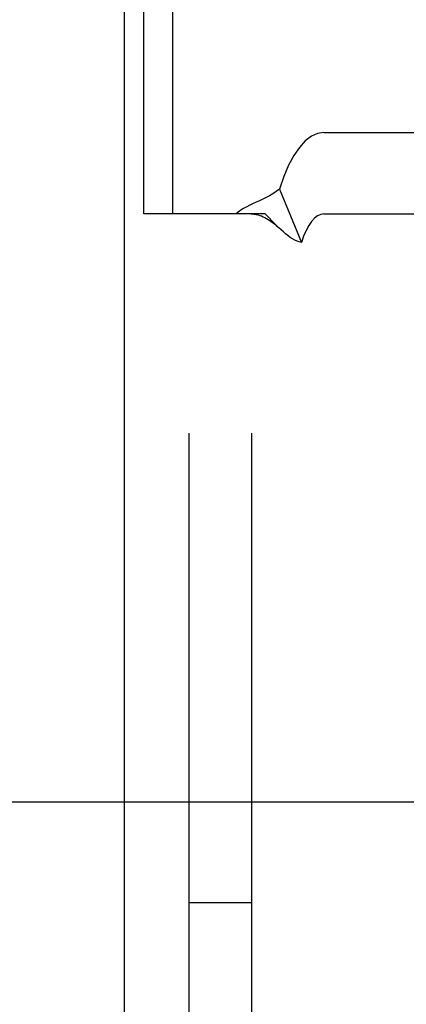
# Model space of a CAD drawing. Header units: inches. Extents: x 0 to 224, y 0 to 145.
# Tile 11 of 91: x 72.856 to 73.227, y 51.925 to 52.869. Entities that reach past the tile are written whole.
import ezdxf

# ---------------------------------------------------------------- set-up
doc = ezdxf.new("R2010")
doc.units = ezdxf.units.IN
doc.header["$LTSCALE"] = 12.302632
doc.header["$MEASUREMENT"] = 0
doc.linetypes.add('HIDDEN', pattern=[0.2, 0.1, -0.1])
doc.layers.add('DEFAULT_2', color=8, linetype='HIDDEN')
doc.layers.add('DOOR_3_ASSEMBLY', color=7, linetype='CONTINUOUS')

msp = doc.modelspace()

# ---------------------------------------------------------------- linework, layer by layer
at = {"layer": 'DEFAULT_2', "color": 8, "linetype": 'HIDDEN'}
for p, q in [((72.94088, 54.27637), (72.94088, 51.20837)), ((73.00088, 54.27637), (73.00088, 51.20837)), ((73.01888, 51.24237), (73.01888, 54.24237)), ((73.07888, 51.24237), (73.07888, 54.24237)), ((72.97528, 52.68287), (72.97528, 53.30987)), ((73.00323, 52.68287), (73.00323, 53.30987)), ((73.14813, 52.76087), (73.5227, 52.76087)), ((73.10544, 52.70665), (73.12651, 52.65542)), ((73.00323, 52.68287), (72.97528, 52.68287)), ((73.09173, 52.68287), (73.00323, 52.68287)), ((73.09364, 52.68096), (73.09173, 52.68287)), ((73.10013, 52.67427), (73.09364, 52.68096)), ((73.14813, 52.68287), (73.5227, 52.68287)), ((72.78384, 52.11887), (73.35519, 52.11887)), ((73.01888, 52.02237), (73.07888, 52.02237))]:
    msp.add_line(p, q, dxfattribs=at)
for points in [[(73.14813, 52.76087), (73.14206, 52.75995), (73.13613, 52.75728), (73.1303, 52.75282), (73.12468, 52.74667), (73.11932, 52.73887), (73.11429, 52.72954), (73.10967, 52.71881), (73.10544, 52.70665)], [(73.10544, 52.70665), (73.10238, 52.70421), (73.09922, 52.70206), (73.09596, 52.70014), (73.09267, 52.69843), (73.08945, 52.6969), (73.08628, 52.69549), (73.08322, 52.69414), (73.08018, 52.69279), (73.07709, 52.69134), (73.07405, 52.68979), (73.07109, 52.68811), (73.06833, 52.68635), (73.06591, 52.6846), (73.06378, 52.68287)], [(73.07849, 52.68287), (73.07938, 52.68285), (73.08136, 52.68269), (73.08321, 52.68239), (73.08497, 52.68198), (73.08667, 52.68147), (73.08833, 52.68087), (73.08997, 52.68017), (73.0916, 52.67938), (73.09321, 52.67851), (73.0948, 52.67756), (73.09639, 52.67652), (73.09798, 52.67539), (73.09957, 52.67418), (73.10115, 52.67289), (73.10274, 52.67152), (73.10433, 52.67005), (73.10493, 52.66949)], [(73.14813, 52.68287), (73.14506, 52.6824), (73.14206, 52.68105), (73.1391, 52.6788), (73.13626, 52.67568), (73.13354, 52.67173), (73.131, 52.66701), (73.12866, 52.66157), (73.12651, 52.65542)], [(73.10493, 52.66949), (73.10243, 52.67194), (73.10013, 52.67427)], [(73.12651, 52.65542), (73.12447, 52.65598), (73.12239, 52.65675), (73.12028, 52.65772), (73.11812, 52.65891), (73.11585, 52.66035), (73.11357, 52.66198), (73.1114, 52.66368), (73.10923, 52.66551), (73.107, 52.66752), (73.10493, 52.66949)]]:
    msp.add_lwpolyline(points, dxfattribs=at)
at = {"layer": 'DOOR_3_ASSEMBLY', "color": 3, "linetype": 'Continuous'}
msp.add_line((72.95638, 90.01337), (72.95638, 15.72137), dxfattribs=at)

doc.saveas('drawing.dxf')
